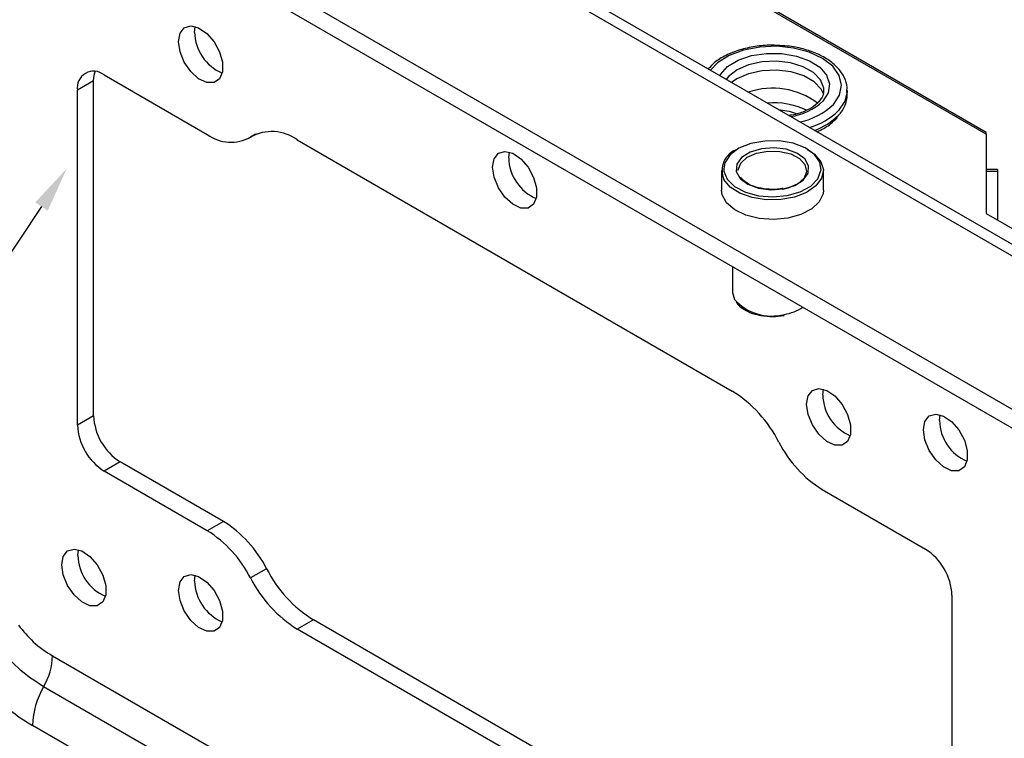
# Model space of a CAD drawing. Header units: millimetres. Extents: x 16386 to 23226, y -7201 to -2390.
# Tile 64 of 94: x 20804 to 20890, y -4549 to -4486. Entities that reach past the tile are written whole.
import ezdxf
from ezdxf import colors
from ezdxf.entities.mleader import LeaderData, LeaderLine
from ezdxf.math import Vec2, Vec3

# ---------------------------------------------------------------- set-up
doc = ezdxf.new("R2010")
doc.units = ezdxf.units.MM
doc.layers.get('0').update_dxf_attribs({"linetype": 'CONTINUOUS'})
doc.layers.add('7标注层', color=4, linetype='CONTINUOUS')
doc.styles.add('标准', font='仿宋GB2312_0.shx', dxfattribs={"width": 0.667})

msp = doc.modelspace()

# ---------------------------------------------------------------- linework, layer by layer
at = {"color": 7, "linetype": 'Continuous', "lineweight": 25}
for p, q in [((20958.756, -4545.867), (20730.483, -4414.088)), ((20960.256, -4545.718), (20731.983, -4413.939)), ((20947.089, -4552.602), (20718.816, -4420.823)), ((20718.816, -4422.456), (20947.089, -4554.235)), ((20888.499, -4495.934), (20848.681, -4472.948)), ((20888.499, -4495.765), (20849.181, -4473.067)), ((20818.987, -4486.982), (20819.045, -4486.47)), ((20811.032, -4490.718), (20820.097, -4495.952)), ((20810.113, -4491.25), (20808.698, -4492.066)), ((20810.113, -4520.645), (20810.113, -4491.25)), ((20808.698, -4521.461), (20808.698, -4492.066)), ((20874.238, -4492.194), (20874.242, -4492.074)), ((20876.292, -4492.483), (20876.292, -4492.074)), ((20873.86, -4492.985), (20873.788, -4493.085)), ((20823.697, -4496.308), (20824.416, -4495.893)), ((20888.499, -4495.934), (20888.499, -4495.765)), ((20888.499, -4495.934), (20888.499, -4502.874)), ((20828.003, -4496.433), (20866.186, -4518.476)), ((20846.564, -4498.003), (20846.622, -4497.491)), ((20865.247, -4499.122), (20865.247, -4500.837)), ((20874.197, -4500.837), (20874.197, -4499.122)), ((20889.499, -4499.031), (20888.499, -4499.031)), ((20889.499, -4499.2), (20888.499, -4499.2)), ((20889.499, -4499.2), (20889.499, -4503.451)), ((20888.499, -4502.874), (20953.255, -4540.256)), ((20866.222, -4507.552), (20866.222, -4509.818)), ((20866.222, -4509.818), (20866.387, -4510.431)), ((20874.141, -4518.822), (20874.199, -4518.31)), ((20810.113, -4520.645), (20808.698, -4521.461)), ((20884.394, -4521.067), (20884.452, -4520.555)), ((20812.446, -4524.687), (20811.032, -4525.503)), ((20821.511, -4529.92), (20812.446, -4524.687)), ((20820.097, -4530.736), (20811.032, -4525.503)), ((20874.092, -4527.122), (20883.157, -4532.355)), ((20821.511, -4529.92), (20820.097, -4530.736)), ((20808.734, -4532.914), (20808.792, -4532.402)), ((20818.987, -4535.158), (20819.045, -4534.646)), ((20825.306, -4534.07), (20823.892, -4534.887)), ((20885.49, -4536.397), (20885.49, -4565.792)), ((20829.417, -4538.566), (20828.003, -4539.383)), ((20867.6, -4560.609), (20829.417, -4538.566)), ((20866.186, -4561.426), (20828.003, -4539.383)), ((20806.509, -4541.723), (20887.68, -4588.582)), ((20886.894, -4591.294), (20805.723, -4544.436)), ((20885.912, -4594.685), (20804.741, -4547.826))]:
    msp.add_line(p, q, dxfattribs=at)
at = {"color": 8, "linetype": 'Continuous', "lineweight": 25}
msp.add_line((20824.326, -4495.932), (20823.892, -4496.183), dxfattribs=at)
at = {"color": 7, "linetype": 'Continuous', "lineweight": 25, "flags": 128}
for points in [[(20817.573, -4487.799), (20817.704, -4487.063), (20818.08, -4486.579), (20818.65, -4486.411), (20819.338, -4486.582), (20820.049, -4487.069), (20820.689, -4487.806), (20821.17, -4488.694), (20821.429, -4489.612), (20821.429, -4490.437), (20821.17, -4491.058), (20820.689, -4491.39), (20820.049, -4491.388), (20819.338, -4491.054), (20818.65, -4490.431), (20818.08, -4489.604), (20817.704, -4488.686), (20817.573, -4487.799)], [(20810.113, -4491.25), (20810.157, -4490.75), (20810.248, -4490.423)], [(20874.227, -4492.449), (20874.009, -4491.983), (20873.395, -4491.334), (20872.489, -4490.811), (20871.365, -4490.457), (20870.113, -4490.3), (20868.836, -4490.352), (20867.636, -4490.611), (20866.61, -4491.054), (20866.13, -4491.381)], [(20876.292, -4492.074), (20876.29, -4492.175), (20876.287, -4492.228)], [(20873.989, -4499.108), (20873.881, -4498.388), (20873.405, -4497.705), (20872.601, -4497.134), (20871.542, -4496.725), (20870.321, -4496.515), (20869.046, -4496.522), (20867.832, -4496.745), (20866.786, -4497.165), (20866, -4497.744), (20865.545, -4498.431), (20865.447, -4498.966)], [(20845.15, -4498.819), (20845.281, -4498.084), (20845.657, -4497.6), (20846.227, -4497.432), (20846.915, -4497.603), (20847.626, -4498.089), (20848.266, -4498.827), (20848.748, -4499.714), (20849.006, -4500.633), (20849.006, -4501.458), (20848.748, -4502.079), (20848.266, -4502.41), (20847.626, -4502.409), (20846.915, -4502.074), (20846.227, -4501.452), (20845.657, -4500.625), (20845.281, -4499.706), (20845.15, -4498.819)], [(20872.814, -4497.255), (20873.431, -4497.676), (20873.986, -4498.338), (20874.196, -4499.063), (20874.043, -4499.793), (20873.54, -4500.469), (20872.728, -4501.035), (20871.672, -4501.447), (20870.459, -4501.67), (20869.185, -4501.687), (20867.955, -4501.495), (20866.868, -4501.112), (20866.013, -4500.567), (20865.458, -4499.905)], [(20870.692, -4500.719), (20871.677, -4500.421), (20872.425, -4499.947), (20872.848, -4499.353), (20872.893, -4498.712), (20872.556, -4498.101), (20871.877, -4497.593), (20870.938, -4497.25), (20869.852, -4497.113), (20868.751, -4497.198), (20867.767, -4497.496), (20867.018, -4497.97), (20866.596, -4498.564), (20866.55, -4499.205), (20866.887, -4499.816), (20867.566, -4500.324), (20868.505, -4500.667), (20869.591, -4500.804), (20870.692, -4500.719)], [(20866.722, -4499.122), (20866.724, -4499.051), (20866.947, -4498.463), (20867.504, -4497.955), (20868.329, -4497.588), (20869.322, -4497.405), (20870.363, -4497.43), (20871.327, -4497.659), (20872.097, -4498.064), (20872.58, -4498.596), (20872.719, -4499.193), (20872.496, -4499.78), (20871.939, -4500.288), (20871.114, -4500.656), (20870.622, -4500.774)], [(20889.499, -4499.031), (20889.499, -4499.031), (20889.499, -4499.042), (20889.499, -4499.075), (20889.499, -4499.129), (20889.499, -4499.2)], [(20874.197, -4500.837), (20874.164, -4501.146), (20873.833, -4501.856), (20873.169, -4502.484), (20872.226, -4502.978), (20871.079, -4503.298), (20869.823, -4503.419), (20868.558, -4503.331), (20867.388, -4503.041), (20866.407, -4502.572), (20865.694, -4501.963), (20865.308, -4501.262), (20865.247, -4500.837)], [(20872.727, -4519.639), (20872.858, -4518.903), (20873.234, -4518.419), (20873.805, -4518.251), (20874.492, -4518.422), (20875.204, -4518.909), (20875.843, -4519.646), (20876.325, -4520.534), (20876.583, -4521.452), (20876.583, -4522.277), (20876.325, -4522.898), (20875.843, -4523.23), (20875.204, -4523.228), (20874.492, -4522.894), (20873.805, -4522.271), (20873.234, -4521.444), (20872.858, -4520.526), (20872.727, -4519.639)], [(20882.98, -4521.883), (20883.111, -4521.148), (20883.487, -4520.663), (20884.058, -4520.495), (20884.745, -4520.666), (20885.457, -4521.153), (20886.096, -4521.89), (20886.578, -4522.778), (20886.836, -4523.697), (20886.836, -4524.522), (20886.578, -4525.142), (20886.096, -4525.474), (20885.457, -4525.473), (20884.745, -4525.138), (20884.058, -4524.515), (20883.487, -4523.689), (20883.111, -4522.77), (20882.98, -4521.883)], [(20807.319, -4533.73), (20807.451, -4532.995), (20807.827, -4532.51), (20808.397, -4532.342), (20809.085, -4532.513), (20809.796, -4533), (20810.436, -4533.737), (20810.917, -4534.625), (20811.175, -4535.543), (20811.175, -4536.369), (20810.917, -4536.989), (20810.436, -4537.321), (20809.796, -4537.32), (20809.085, -4536.985), (20808.397, -4536.362), (20807.827, -4535.536), (20807.451, -4534.617), (20807.319, -4533.73)], [(20817.573, -4535.975), (20817.704, -4535.239), (20818.08, -4534.755), (20818.65, -4534.587), (20819.338, -4534.758), (20820.049, -4535.245), (20820.689, -4535.982), (20821.17, -4536.87), (20821.429, -4537.788), (20821.429, -4538.613), (20821.17, -4539.234), (20820.689, -4539.566), (20820.049, -4539.564), (20819.338, -4539.23), (20818.65, -4538.607), (20818.08, -4537.78), (20817.704, -4536.862), (20817.573, -4535.975)]]:
    msp.add_lwpolyline(points, dxfattribs=at)
at = {"color": 8, "linetype": 'Continuous', "lineweight": 25, "flags": 128}
for points in [[(20875.08, -4493.303), (20875.619, -4492.493), (20875.792, -4491.63), (20875.588, -4490.77), (20875.02, -4489.966), (20874.123, -4489.269), (20872.955, -4488.723), (20871.587, -4488.361), (20870.107, -4488.207), (20868.607, -4488.271), (20867.182, -4488.547), (20865.92, -4489.02), (20864.902, -4489.659), (20864.272, -4490.308)], [(20865.087, -4490.779), (20865.152, -4490.671), (20865.789, -4489.985), (20866.723, -4489.424), (20867.885, -4489.029), (20869.188, -4488.83), (20870.536, -4488.841), (20871.829, -4489.062), (20872.971, -4489.475), (20873.877, -4490.052), (20874.48, -4490.748), (20874.735, -4491.512), (20874.624, -4492.287), (20874.155, -4493.017), (20874.155, -4493.017)], [(20874.242, -4492.074), (20874.229, -4491.872), (20873.95, -4491.159), (20873.335, -4490.519), (20872.432, -4490.006), (20871.316, -4489.661), (20870.077, -4489.511), (20868.814, -4489.568), (20867.631, -4489.829), (20866.622, -4490.272), (20865.871, -4490.86), (20865.666, -4491.113)], [(20876.287, -4492.228), (20876.075, -4493.038), (20875.52, -4493.848)], [(20870.223, -4493.744), (20871.186, -4493.895), (20871.883, -4494.128)], [(20865.447, -4498.966), (20865.462, -4499.165), (20865.756, -4499.881), (20866.404, -4500.515), (20867.345, -4501.01), (20868.498, -4501.323), (20869.76, -4501.426), (20871.019, -4501.31)], [(20871.019, -4501.31), (20872.162, -4500.985), (20873.088, -4500.48), (20873.715, -4499.839), (20873.987, -4499.121), (20873.989, -4499.108)]]:
    msp.add_lwpolyline(points, dxfattribs=at)
at = {"color": 7, "linetype": 'Continuous', "lineweight": 25}
for centre, radius, start, end in [((20822.957, -4486.901), 3.971, 181.16892, 246.97063), ((20810.121, -4491.835), 1.441, 50.79647, 189.21428), ((20869.763, -4498.301), 6.42, 52.43357, 109.41006), ((20869.854, -4499.895), 6.723, 64.78942, 94.92559), ((20873.762, -4492.436), 2.531, 314.01378, 358.94703), ((20825.754, -4499.48), 3.787, 53.57477, 119.45969), ((20822.172, -4493.139), 3.496, 233.57496, 299.45944), ((20867.27, -4499.122), 1.974, 108.93446, 203.37747), ((20850.534, -4497.922), 3.971, 181.16873, 246.97077), ((20870.079, -4507.518), 4.284, 279.30041, 302.81105), ((20860.103, -4528.165), 11.441, 26.99594, 57.87844), ((20878.111, -4518.741), 3.971, 181.16887, 246.97055), ((20815.179, -4520.415), 5.071, 182.60535, 237.39457), ((20813.765, -4521.231), 5.071, 182.60535, 237.39457), ((20888.364, -4520.986), 3.971, 181.16869, 246.97072), ((20879.707, -4518.178), 10.561, 206.99574, 237.87859), ((20815.896, -4538.864), 10.561, 26.99585, 57.87852), ((20814.482, -4539.68), 10.561, 26.99585, 57.87852), ((20812.704, -4532.833), 3.971, 181.1691, 246.9705), ((20880.424, -4536.627), 5.071, 2.60558, 57.39427), ((20835.5, -4528.877), 11.441, 206.9958, 237.87851), ((20822.957, -4535.077), 3.971, 181.16883, 246.97073), ((20834.086, -4529.693), 11.441, 206.9958, 237.87851), ((20800.781, -4541.534), 5.731, 329.58391, 358.11085), ((20811.902, -4548.063), 7.164, 149.58406, 178.1099)]:
    msp.add_arc(centre, radius, start, end, dxfattribs=at)
at = {"color": 8, "linetype": 'Continuous', "lineweight": 25}
for centre, radius, start, end in [((20870.562, -4489.19), 5.249, 278.4076, 313.19194), ((20870.894, -4488.928), 6.055, 281.9158, 313.73258), ((20871.211, -4489.436), 6.167, 286.76834, 314.32764), ((20871.344, -4490.026), 5.945, 290.51386, 314.63051), ((20869.664, -4507.469), 4.418, 222.11077, 284.51355)]:
    msp.add_arc(centre, radius, start, end, dxfattribs=at)
at = {"color": 7, "linetype": 'Continuous', "lineweight": 25}
msp.add_ellipse((20807.803, -4535.451), major_axis=(-7.498, 12.991), ratio=0.745396, start_param=1.707295, end_param=2.230012, dxfattribs=at)
for points, knots in [([(20870.164, -4488.139), (20869.981, -4488.127), (20869.322, -4488.084), (20868.181, -4488.207), (20866.825, -4488.5), (20865.617, -4488.984), (20864.666, -4489.55), (20864.257, -4490.008), (20864.085, -4490.2)], [0, 0, 0, 0, 0.0750207, 0.2696877, 0.4647353, 0.6605935, 0.8576932, 1, 1, 1, 1]), ([(20876.244, -4492.249), (20876.263, -4492.105), (20876.322, -4491.666), (20876.071, -4490.937), (20875.543, -4490.136), (20874.732, -4489.43), (20873.681, -4488.843), (20872.43, -4488.415), (20871.23, -4488.169), (20870.458, -4488.148), (20870.164, -4488.139)], [0, 0, 0, 0, 0.066103, 0.201556, 0.337263, 0.477308, 0.62119, 0.766282, 0.911131, 1, 1, 1, 1]), ([(20874.221, -4492.169), (20874.2, -4492.337), (20874.167, -4492.604), (20873.944, -4492.882), (20873.86, -4492.985)], [0, 0, 0, 0, 0.626665, 1, 1, 1, 1]), ([(20873.788, -4493.085), (20873.696, -4493.176), (20873.423, -4493.444), (20872.758, -4493.842), (20871.941, -4494.166), (20871.365, -4494.258), (20871.168, -4494.289)], [0, 0, 0, 0, 0.168545, 0.498282, 0.828373, 1, 1, 1, 1]), ([(20873.599, -4495.693), (20873.665, -4495.669), (20874.146, -4495.496), (20874.787, -4495.08), (20875.25, -4494.645), (20875.446, -4494.46)], [0, 0, 0, 0, 0.0838516, 0.6115303, 1, 1, 1, 1]), ([(20867.101, -4499.885), (20867.059, -4499.856), (20866.98, -4499.8), (20866.956, -4499.735), (20866.945, -4499.704)], [0, 0, 0, 0, 0.520741, 1, 1, 1, 1]), ([(20870.656, -4500.685), (20870.495, -4500.71), (20870.02, -4500.783), (20869.184, -4500.772), (20868.26, -4500.587), (20867.514, -4500.277), (20867.227, -4500.005), (20867.101, -4499.885)], [0, 0, 0, 0, 0.120219, 0.352728, 0.585781, 0.81761, 1, 1, 1, 1]), ([(20866.524, -4510.635), (20866.617, -4510.77), (20866.824, -4511.071), (20867.215, -4511.282), (20867.429, -4511.398)], [0, 0, 0, 0, 0.450893, 1, 1, 1, 1]), ([(20867.429, -4511.398), (20867.469, -4511.424), (20867.745, -4511.607), (20868.457, -4511.807), (20869.465, -4511.949), (20870.257, -4511.914), (20870.668, -4511.846), (20870.759, -4511.83)], [0, 0, 0, 0, 0.049532, 0.34491, 0.640215, 0.9204, 1, 1, 1, 1]), ([(20803.519, -4539.026), (20803.942, -4539.542), (20804.869, -4540.674), (20805.931, -4541.353), (20806.509, -4541.723)], [0, 0, 0, 0, 0.456198, 1, 1, 1, 1]), ([(20805.723, -4544.436), (20804.958, -4543.942), (20803.495, -4542.997), (20802.221, -4541.431), (20801.613, -4540.684)], [0, 0, 0, 0, 0.5230094, 1, 1, 1, 1])]:
    msp.add_open_spline(points, degree=3, knots=knots, dxfattribs=at)

# ---------------------------------------------------------------- leaders
at = {"layer": '7标注层', "ltscale": 5}
ml = msp.add_multileader_mtext('Standard', dxfattribs=at)
ml.set_content('5', color=256, style='标准')
ml.set_leader_properties()
ml.build(insert=Vec2(0, 0))
ml.multileader.update_dxf_attribs({"text_right_attachment_type": 6, "dogleg_length": 0.36})
ctx = ml.context
ctx.base_point, ctx.char_height, ctx.plane_origin = Vec3(20601.376, -4747.225), 48, Vec3(20558.632, -4461.815)
ctx.right_attachment = 6
notes = []
notes.append((ctx, [(0, (1, 1, 0), (20619.753, -4780.825), (-1, 0), 0.36, [(0, [(20807.758, -4498.945)], 0, [])])]))
ctx.mtext.insert, ctx.mtext.flow_direction = Vec3(20603.376, -4723.225), 5
for ctx, leaders in notes:
    for number, flags, end, landing, length, lines in leaders:
        leader = LeaderData()
        leader.index, (leader.has_last_leader_line, leader.has_dogleg_vector, leader.attachment_direction) = number, flags
        leader.last_leader_point, leader.dogleg_vector, leader.dogleg_length = Vec3(end), Vec3(landing), length
        for number, points, colour, breaks in lines:
            line = LeaderLine()
            line.index, line.vertices, line.color, line.breaks = number, Vec3.list(points), colors.encode_raw_color(colour), breaks
            leader.lines.append(line)
        ctx.leaders.append(leader)

doc.saveas('drawing.dxf')
